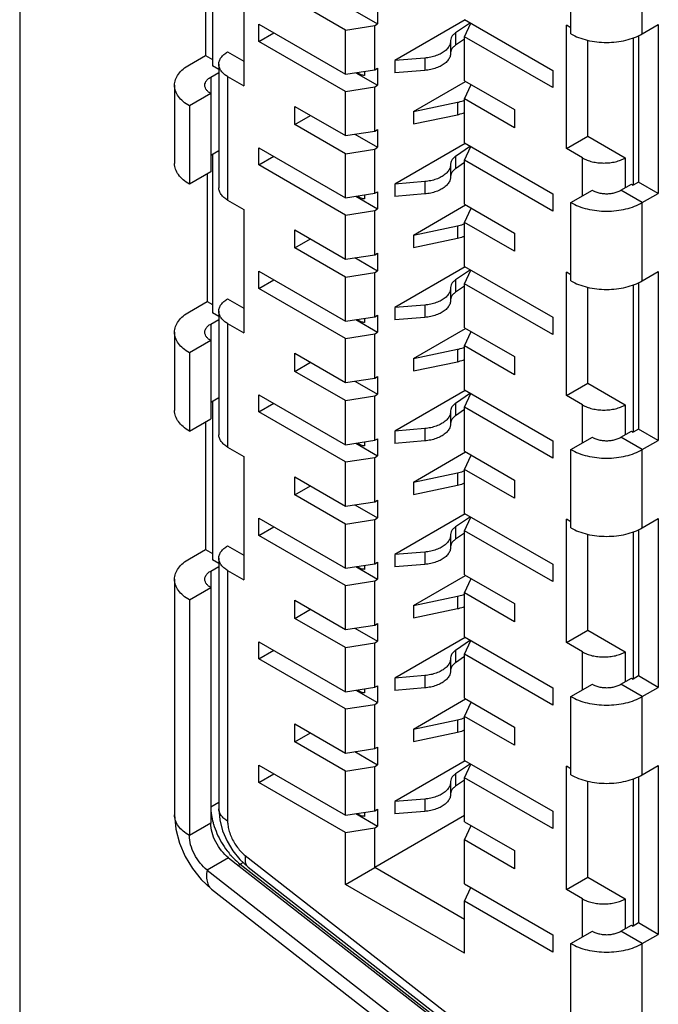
# Model space of a CAD drawing. Header units: inches. Extents: x 0 to 34, y 0 to 22.
# Tile 11 of 84: x 8.697 to 8.947, y 6.529 to 6.914. Entities that reach past the tile are written whole.
import ezdxf

# ---------------------------------------------------------------- set-up
doc = ezdxf.new("R2010")
doc.units = ezdxf.units.IN
doc.header["$LTSCALE"] = 1.87
doc.header["$MEASUREMENT"] = 0
doc.layers.get('0').update_dxf_attribs({"linetype": 'CONTINUOUS'})

msp = doc.modelspace()

# ---------------------------------------------------------------- linework, layer by layer
at = {"color": 7, "linetype": 'CONTINUOUS'}
for p, q in [((8.69743, 7.49856), (8.69743, 5.14149)), ((8.9126, 6.90811), (8.9126, 6.97883)), ((8.94043, 6.90811), (8.94043, 6.97883)), ((8.77268, 6.95753), (8.77268, 6.89565)), ((8.76992, 6.9495), (8.76992, 6.89968)), ((8.78486, 6.93603), (8.78486, 6.88781)), ((8.8246, 6.90955), (8.80483, 6.92096)), ((8.82822, 6.91716), (8.83712, 6.91202)), ((8.83712, 6.91896), (8.83712, 6.91202)), ((8.87136, 6.91356), (8.84382, 6.89766)), ((8.87334, 6.91242), (8.86751, 6.90846)), ((8.87109, 6.91372), (8.90547, 6.89387)), ((8.87109, 6.90697), (8.87354, 6.9123)), ((8.79077, 6.90513), (8.79077, 6.91188)), ((8.79077, 6.91188), (8.8246, 6.89235)), ((8.79077, 6.90513), (8.79658, 6.90852)), ((8.8246, 6.90955), (8.83601, 6.91137)), ((8.8246, 6.89235), (8.8246, 6.90955)), ((8.83601, 6.91137), (8.83712, 6.91202)), ((8.83601, 6.89406), (8.83601, 6.91137)), ((8.86751, 6.90846), (8.86751, 6.90364)), ((8.91083, 6.86329), (8.91083, 6.91151)), ((8.9126, 6.91049), (8.91083, 6.91151)), ((8.94043, 6.90811), (8.9467, 6.91173)), ((8.9467, 6.91173), (8.9467, 6.84583)), ((8.8246, 6.8856), (8.79077, 6.90513)), ((8.86564, 6.90552), (8.86564, 6.9054)), ((8.86564, 6.9054), (8.86564, 6.90058)), ((8.87109, 6.90607), (8.86751, 6.90364)), ((8.87109, 6.88978), (8.87109, 6.90697)), ((8.90547, 6.88712), (8.87109, 6.90697)), ((8.91918, 6.86812), (8.91918, 6.90561)), ((8.9369, 6.90653), (8.9369, 6.84905)), ((8.93901, 6.90744), (8.93901, 6.85027)), ((8.77859, 6.90107), (8.78486, 6.89746)), ((8.76366, 6.89607), (8.76992, 6.89968)), ((8.76992, 6.89968), (8.77268, 6.89809)), ((8.85554, 6.89865), (8.84382, 6.89766)), ((8.84382, 6.89766), (8.84382, 6.89284)), ((8.85554, 6.89865), (8.85554, 6.89383)), ((8.77201, 6.89124), (8.77513, 6.89305)), ((8.77513, 6.89423), (8.77268, 6.89565)), ((8.77513, 6.89625), (8.77513, 6.84803)), ((8.8246, 6.89235), (8.83601, 6.89406)), ((8.82866, 6.89296), (8.83712, 6.88807)), ((8.83208, 6.89347), (8.83208, 6.89189)), ((8.83601, 6.89406), (8.83712, 6.8947)), ((8.83712, 6.8947), (8.83712, 6.88807)), ((8.85554, 6.89383), (8.84382, 6.89284)), ((8.90547, 6.89387), (8.90547, 6.88712)), ((8.77201, 6.89124), (8.77201, 6.85428)), ((8.77859, 6.89143), (8.77859, 6.84321)), ((8.77859, 6.89143), (8.78486, 6.88781)), ((8.85113, 6.87777), (8.8715, 6.88954)), ((8.87109, 6.88978), (8.89057, 6.87852)), ((8.75789, 6.88803), (8.75789, 6.85749)), ((8.8246, 6.8856), (8.83601, 6.88742)), ((8.8246, 6.8684), (8.8246, 6.8856)), ((8.83601, 6.88742), (8.83712, 6.88807)), ((8.83601, 6.87011), (8.83601, 6.88742)), ((8.87109, 6.8827), (8.87366, 6.88829)), ((8.77201, 6.88481), (8.76366, 6.87999)), ((8.85113, 6.87777), (8.86832, 6.88138)), ((8.86832, 6.88138), (8.86832, 6.87655)), ((8.87109, 6.86551), (8.87109, 6.8827)), ((8.89057, 6.87145), (8.87109, 6.8827)), ((8.76366, 6.87999), (8.76366, 6.84945)), ((8.80483, 6.87274), (8.80483, 6.87981)), ((8.80483, 6.87981), (8.8246, 6.8684)), ((8.85113, 6.87777), (8.85113, 6.87295)), ((8.89057, 6.87852), (8.89057, 6.87145)), ((8.80483, 6.87274), (8.81091, 6.8763)), ((8.85113, 6.87295), (8.86832, 6.87655)), ((8.8246, 6.86133), (8.80483, 6.87274)), ((8.8246, 6.8684), (8.83601, 6.87011)), ((8.83601, 6.87011), (8.83712, 6.87075)), ((8.83712, 6.87075), (8.83712, 6.86381)), ((8.82822, 6.86894), (8.83712, 6.86381)), ((8.91083, 6.86329), (8.91918, 6.86812)), ((8.91918, 6.86812), (8.93379, 6.85968)), ((8.77201, 6.86071), (8.77513, 6.86251)), ((8.79077, 6.85691), (8.79077, 6.86366)), ((8.79077, 6.86366), (8.8246, 6.84413)), ((8.8246, 6.86133), (8.83601, 6.86315)), ((8.83601, 6.86315), (8.83712, 6.86381)), ((8.83601, 6.84585), (8.83601, 6.86315)), ((8.87136, 6.86535), (8.84382, 6.84945)), ((8.87334, 6.8642), (8.86751, 6.86024)), ((8.87109, 6.86551), (8.90547, 6.84565)), ((8.87109, 6.85876), (8.87354, 6.86409)), ((8.91709, 6.85968), (8.91083, 6.86329)), ((8.77268, 6.86109), (8.77268, 6.79921)), ((8.79077, 6.85691), (8.79658, 6.86031)), ((8.8246, 6.84413), (8.8246, 6.86133)), ((8.86751, 6.86024), (8.86751, 6.85542)), ((8.87109, 6.84156), (8.87109, 6.85876)), ((8.90547, 6.8389), (8.87109, 6.85876)), ((8.91709, 6.84481), (8.91709, 6.85968)), ((8.93379, 6.85968), (8.93379, 6.84802)), ((8.8246, 6.83738), (8.79077, 6.85691)), ((8.86564, 6.8573), (8.86564, 6.85718)), ((8.86564, 6.85718), (8.86564, 6.85236)), ((8.87109, 6.85785), (8.86751, 6.85542)), ((8.77201, 6.85428), (8.76366, 6.84945)), ((8.77062, 6.85347), (8.77062, 6.80365)), ((8.85554, 6.85044), (8.84382, 6.84945)), ((8.84382, 6.84945), (8.84382, 6.84463)), ((8.85554, 6.85044), (8.85554, 6.84562)), ((8.9126, 6.84221), (8.92095, 6.84704)), ((8.93208, 6.84704), (8.93623, 6.84943)), ((8.94043, 6.84221), (8.93208, 6.84704)), ((8.93623, 6.84943), (8.9369, 6.84905)), ((8.93901, 6.85027), (8.9369, 6.84905)), ((8.9467, 6.84583), (8.93901, 6.85027)), ((8.77859, 6.84321), (8.78486, 6.83959)), ((8.8246, 6.84413), (8.83601, 6.84585)), ((8.82866, 6.84474), (8.83712, 6.83985)), ((8.83208, 6.84526), (8.83208, 6.84367)), ((8.83601, 6.84585), (8.83712, 6.84648)), ((8.83712, 6.84648), (8.83712, 6.83985)), ((8.85554, 6.84562), (8.84382, 6.84463)), ((8.90547, 6.84565), (8.90547, 6.8389)), ((8.94043, 6.84221), (8.9467, 6.84583)), ((8.78486, 6.83959), (8.78486, 6.79138)), ((8.8246, 6.83738), (8.83601, 6.8392)), ((8.83601, 6.8392), (8.83712, 6.83985)), ((8.83601, 6.82189), (8.83601, 6.8392)), ((8.85113, 6.82956), (8.8715, 6.84132)), ((8.87109, 6.84156), (8.89057, 6.83031)), ((8.87109, 6.83449), (8.87366, 6.84007)), ((8.9126, 6.81168), (8.9126, 6.84221)), ((8.94043, 6.81168), (8.94043, 6.84221)), ((8.8246, 6.82018), (8.8246, 6.83738)), ((8.80483, 6.82453), (8.80483, 6.8316)), ((8.80483, 6.8316), (8.8246, 6.82018)), ((8.85113, 6.82956), (8.86832, 6.83316)), ((8.86832, 6.83316), (8.86832, 6.82834)), ((8.87109, 6.81729), (8.87109, 6.83449)), ((8.89057, 6.82323), (8.87109, 6.83449)), ((8.80483, 6.82453), (8.81091, 6.82808)), ((8.85113, 6.82956), (8.85113, 6.82473)), ((8.85113, 6.82473), (8.86832, 6.82834)), ((8.89057, 6.83031), (8.89057, 6.82323)), ((8.8246, 6.81311), (8.80483, 6.82453)), ((8.8246, 6.82018), (8.83601, 6.82189)), ((8.82822, 6.82073), (8.83712, 6.81559)), ((8.83601, 6.82189), (8.83712, 6.82253)), ((8.83712, 6.82253), (8.83712, 6.81559)), ((8.87136, 6.81713), (8.84382, 6.80123)), ((8.87109, 6.81729), (8.90547, 6.79744)), ((8.79077, 6.8087), (8.79077, 6.81545)), ((8.79077, 6.81545), (8.8246, 6.79592)), ((8.8246, 6.81311), (8.83601, 6.81493)), ((8.8246, 6.79592), (8.8246, 6.81311)), ((8.83601, 6.81493), (8.83712, 6.81559)), ((8.83601, 6.79763), (8.83601, 6.81493)), ((8.87334, 6.81599), (8.86751, 6.81203)), ((8.87109, 6.81054), (8.87354, 6.81587)), ((8.91083, 6.76686), (8.91083, 6.81508)), ((8.9126, 6.81406), (8.91083, 6.81508)), ((8.94043, 6.81168), (8.9467, 6.81529)), ((8.9467, 6.81529), (8.9467, 6.7494)), ((8.79077, 6.8087), (8.79658, 6.81209)), ((8.8246, 6.78917), (8.79077, 6.8087)), ((8.86564, 6.80908), (8.86564, 6.80897)), ((8.86564, 6.80897), (8.86564, 6.80415)), ((8.86751, 6.81203), (8.86751, 6.8072)), ((8.87109, 6.80963), (8.86751, 6.8072)), ((8.87109, 6.79334), (8.87109, 6.81054)), ((8.90547, 6.79069), (8.87109, 6.81054)), ((8.91918, 6.77168), (8.91918, 6.80918)), ((8.9369, 6.81009), (8.9369, 6.75261)), ((8.93901, 6.811), (8.93901, 6.75383)), ((8.77859, 6.80464), (8.78486, 6.80102)), ((8.76366, 6.79963), (8.77062, 6.80365)), ((8.77062, 6.80365), (8.77268, 6.80246)), ((8.85554, 6.80222), (8.84382, 6.80123)), ((8.84382, 6.80123), (8.84382, 6.79641)), ((8.85554, 6.80222), (8.85554, 6.7974)), ((8.77513, 6.7978), (8.77268, 6.79921)), ((8.77513, 6.79982), (8.77513, 6.7516)), ((8.8246, 6.79592), (8.83601, 6.79763)), ((8.83208, 6.79704), (8.83208, 6.79545)), ((8.83601, 6.79763), (8.83712, 6.79827)), ((8.83712, 6.79827), (8.83712, 6.79164)), ((8.85554, 6.7974), (8.84382, 6.79641)), ((8.90547, 6.79744), (8.90547, 6.79069)), ((8.77201, 6.79481), (8.77513, 6.79661)), ((8.77201, 6.79481), (8.77201, 6.75784)), ((8.77859, 6.79499), (8.77859, 6.74678)), ((8.77859, 6.79499), (8.78486, 6.79138)), ((8.82866, 6.79653), (8.83712, 6.79164)), ((8.85113, 6.78134), (8.8715, 6.7931)), ((8.87109, 6.79334), (8.89057, 6.78209)), ((8.75789, 6.7916), (8.75789, 6.76106)), ((8.8246, 6.78917), (8.83601, 6.79098)), ((8.8246, 6.77197), (8.8246, 6.78917)), ((8.83601, 6.79098), (8.83712, 6.79164)), ((8.83601, 6.77368), (8.83601, 6.79098)), ((8.87109, 6.78627), (8.87366, 6.79186)), ((8.77201, 6.78838), (8.76366, 6.78356)), ((8.87109, 6.76907), (8.87109, 6.78627)), ((8.89057, 6.77502), (8.87109, 6.78627)), ((8.76366, 6.78356), (8.76366, 6.75302)), ((8.80483, 6.77631), (8.80483, 6.78338)), ((8.80483, 6.78338), (8.8246, 6.77197)), ((8.85113, 6.78134), (8.86832, 6.78494)), ((8.86832, 6.78494), (8.86832, 6.78012)), ((8.89057, 6.78209), (8.89057, 6.77502)), ((8.80483, 6.77631), (8.81091, 6.77987)), ((8.85113, 6.78134), (8.85113, 6.77652)), ((8.85113, 6.77652), (8.86832, 6.78012)), ((8.8246, 6.7649), (8.80483, 6.77631)), ((8.83601, 6.77368), (8.83712, 6.77431)), ((8.83712, 6.77431), (8.83712, 6.76737)), ((8.8246, 6.77197), (8.83601, 6.77368)), ((8.82822, 6.77251), (8.83712, 6.76737)), ((8.91083, 6.76686), (8.91918, 6.77168)), ((8.91918, 6.77168), (8.93379, 6.76324)), ((8.77201, 6.76427), (8.77513, 6.76608)), ((8.79077, 6.76048), (8.79077, 6.76723)), ((8.79077, 6.76723), (8.8246, 6.7477)), ((8.8246, 6.7649), (8.83601, 6.76672)), ((8.83601, 6.76672), (8.83712, 6.76737)), ((8.83601, 6.74941), (8.83601, 6.76672)), ((8.87136, 6.76891), (8.84382, 6.75301)), ((8.87334, 6.76777), (8.86751, 6.76381)), ((8.87109, 6.76907), (8.90547, 6.74922)), ((8.87109, 6.76232), (8.87354, 6.76765)), ((8.91709, 6.76324), (8.91083, 6.76686)), ((8.77268, 6.76466), (8.77268, 6.70278)), ((8.79077, 6.76048), (8.79658, 6.76387)), ((8.8246, 6.7477), (8.8246, 6.7649)), ((8.86751, 6.76381), (8.86751, 6.75899)), ((8.87109, 6.74512), (8.87109, 6.76232)), ((8.90547, 6.74247), (8.87109, 6.76232)), ((8.91709, 6.74838), (8.91709, 6.76324)), ((8.93379, 6.76324), (8.93379, 6.75159)), ((8.8246, 6.74095), (8.79077, 6.76048)), ((8.86564, 6.76087), (8.86564, 6.76075)), ((8.86564, 6.76075), (8.86564, 6.75593)), ((8.87109, 6.76142), (8.86751, 6.75899)), ((8.76366, 6.75302), (8.77201, 6.75784)), ((8.76992, 6.75664), (8.76992, 6.70682)), ((8.85554, 6.754), (8.84382, 6.75301)), ((8.84382, 6.75301), (8.84382, 6.74819)), ((8.85554, 6.754), (8.85554, 6.74918)), ((8.93208, 6.7506), (8.93623, 6.753)), ((8.93623, 6.753), (8.9369, 6.75261)), ((8.93901, 6.75383), (8.9369, 6.75261)), ((8.9467, 6.7494), (8.93901, 6.75383)), ((8.8246, 6.7477), (8.83601, 6.74941)), ((8.82866, 6.74831), (8.83712, 6.74342)), ((8.83208, 6.74882), (8.83208, 6.74724)), ((8.83601, 6.74941), (8.83712, 6.75005)), ((8.83712, 6.75005), (8.83712, 6.74342)), ((8.85554, 6.74918), (8.84382, 6.74819)), ((8.90547, 6.74922), (8.90547, 6.74247)), ((8.9126, 6.74578), (8.92095, 6.7506)), ((8.94043, 6.74578), (8.93208, 6.7506)), ((8.94043, 6.74578), (8.9467, 6.7494)), ((8.77859, 6.74678), (8.78486, 6.74316)), ((8.78486, 6.74316), (8.78486, 6.69494)), ((8.83601, 6.74277), (8.83712, 6.74342)), ((8.85113, 6.73312), (8.8715, 6.74489)), ((8.87109, 6.74512), (8.89057, 6.73387)), ((8.87109, 6.73805), (8.87366, 6.74364)), ((8.9126, 6.71524), (8.9126, 6.74578)), ((8.94043, 6.71524), (8.94043, 6.74578)), ((8.8246, 6.74095), (8.83601, 6.74277)), ((8.8246, 6.72375), (8.8246, 6.74095)), ((8.83601, 6.72546), (8.83601, 6.74277)), ((8.85113, 6.73312), (8.86832, 6.73673)), ((8.86832, 6.73673), (8.86832, 6.7319)), ((8.87109, 6.72086), (8.87109, 6.73805)), ((8.89057, 6.7268), (8.87109, 6.73805)), ((8.80483, 6.72809), (8.80483, 6.73516)), ((8.80483, 6.73516), (8.8246, 6.72375)), ((8.80483, 6.72809), (8.81091, 6.73165)), ((8.85113, 6.73312), (8.85113, 6.7283)), ((8.85113, 6.7283), (8.86832, 6.7319)), ((8.89057, 6.73387), (8.89057, 6.7268)), ((8.8246, 6.71668), (8.80483, 6.72809)), ((8.8246, 6.72375), (8.83601, 6.72546)), ((8.82822, 6.72429), (8.83712, 6.71916)), ((8.83601, 6.72546), (8.83712, 6.7261)), ((8.83712, 6.7261), (8.83712, 6.71916)), ((8.87136, 6.7207), (8.84382, 6.7048)), ((8.87109, 6.72086), (8.90547, 6.701)), ((8.79077, 6.71226), (8.79077, 6.71901)), ((8.79077, 6.71901), (8.8246, 6.69948)), ((8.8246, 6.71668), (8.83601, 6.7185)), ((8.8246, 6.69948), (8.8246, 6.71668)), ((8.83601, 6.7185), (8.83712, 6.71916)), ((8.83601, 6.7012), (8.83601, 6.7185)), ((8.87334, 6.71955), (8.86751, 6.71559)), ((8.87109, 6.71411), (8.87354, 6.71944)), ((8.91083, 6.67043), (8.91083, 6.71864)), ((8.9126, 6.71762), (8.91083, 6.71864)), ((8.94043, 6.71524), (8.9467, 6.71886)), ((8.9467, 6.71886), (8.9467, 6.65296)), ((8.79077, 6.71226), (8.79658, 6.71566)), ((8.8246, 6.69273), (8.79077, 6.71226)), ((8.86564, 6.71265), (8.86564, 6.71253)), ((8.86564, 6.71253), (8.86564, 6.70771)), ((8.86751, 6.71559), (8.86751, 6.71077)), ((8.87109, 6.7132), (8.86751, 6.71077)), ((8.87109, 6.69691), (8.87109, 6.71411)), ((8.90547, 6.69425), (8.87109, 6.71411)), ((8.91918, 6.67525), (8.91918, 6.71274)), ((8.9369, 6.71366), (8.9369, 6.65618)), ((8.93901, 6.71457), (8.93901, 6.6574)), ((8.76366, 6.7032), (8.76992, 6.70682)), ((8.76992, 6.70682), (8.77268, 6.70522)), ((8.77859, 6.7082), (8.78486, 6.70459)), ((8.85554, 6.70579), (8.84382, 6.7048)), ((8.84382, 6.7048), (8.84382, 6.69998)), ((8.85554, 6.70579), (8.85554, 6.70096)), ((8.77513, 6.70136), (8.77268, 6.70278)), ((8.77513, 6.70338), (8.77513, 6.60558)), ((8.8246, 6.69948), (8.83601, 6.7012)), ((8.83601, 6.7012), (8.83712, 6.70183)), ((8.83712, 6.70183), (8.83712, 6.6952)), ((8.85554, 6.70096), (8.84382, 6.69998)), ((8.90547, 6.701), (8.90547, 6.69425)), ((8.77201, 6.69838), (8.77513, 6.70018)), ((8.77201, 6.69838), (8.77201, 6.59994)), ((8.77859, 6.69856), (8.77859, 6.60076)), ((8.77859, 6.69856), (8.78486, 6.69494)), ((8.82866, 6.70009), (8.83712, 6.6952)), ((8.83208, 6.70061), (8.83208, 6.69902)), ((8.87109, 6.69691), (8.89057, 6.68566)), ((8.75789, 6.69516), (8.75789, 6.60315)), ((8.8246, 6.69273), (8.83601, 6.69455)), ((8.83601, 6.69455), (8.83712, 6.6952)), ((8.83601, 6.67724), (8.83601, 6.69455)), ((8.85113, 6.68491), (8.8715, 6.69667)), ((8.87109, 6.68984), (8.87366, 6.69542)), ((8.76366, 6.68712), (8.77201, 6.69195)), ((8.8246, 6.67553), (8.8246, 6.69273)), ((8.87109, 6.67264), (8.87109, 6.68984)), ((8.89057, 6.67858), (8.87109, 6.68984)), ((8.76366, 6.68712), (8.76366, 6.59511)), ((8.80483, 6.67988), (8.80483, 6.68695)), ((8.80483, 6.68695), (8.8246, 6.67553)), ((8.85113, 6.68491), (8.86832, 6.68851)), ((8.86832, 6.68851), (8.86832, 6.68369)), ((8.89057, 6.68566), (8.89057, 6.67858)), ((8.80483, 6.67988), (8.81091, 6.68343)), ((8.85113, 6.68491), (8.85113, 6.68008)), ((8.85113, 6.68008), (8.86832, 6.68369)), ((8.8246, 6.66846), (8.80483, 6.67988)), ((8.83601, 6.67724), (8.83712, 6.67788)), ((8.83712, 6.67788), (8.83712, 6.67094)), ((8.8246, 6.67553), (8.83601, 6.67724)), ((8.82822, 6.67608), (8.83712, 6.67094)), ((8.91083, 6.67043), (8.91918, 6.67525)), ((8.91918, 6.67525), (8.93379, 6.66681)), ((8.79077, 6.66404), (8.79077, 6.6708)), ((8.79077, 6.6708), (8.8246, 6.65127)), ((8.8246, 6.66846), (8.83601, 6.67028)), ((8.83601, 6.67028), (8.83712, 6.67094)), ((8.83601, 6.65298), (8.83601, 6.67028)), ((8.87136, 6.67248), (8.84382, 6.65658)), ((8.87334, 6.67134), (8.86751, 6.66738)), ((8.87109, 6.67264), (8.90547, 6.65279)), ((8.87109, 6.66589), (8.87354, 6.67122)), ((8.91709, 6.66681), (8.91083, 6.67043)), ((8.79077, 6.66404), (8.79658, 6.66744)), ((8.8246, 6.65127), (8.8246, 6.66846)), ((8.86751, 6.66738), (8.86751, 6.66255)), ((8.91709, 6.65194), (8.91709, 6.66681)), ((8.93379, 6.66681), (8.93379, 6.65516)), ((8.8246, 6.64452), (8.79077, 6.66404)), ((8.86564, 6.66443), (8.86564, 6.66432)), ((8.86564, 6.66432), (8.86564, 6.6595)), ((8.87109, 6.66498), (8.86751, 6.66255)), ((8.87109, 6.64869), (8.87109, 6.66589)), ((8.90547, 6.64604), (8.87109, 6.66589)), ((8.85554, 6.65757), (8.84382, 6.65658)), ((8.84382, 6.65658), (8.84382, 6.65176)), ((8.85554, 6.65757), (8.85554, 6.65275)), ((8.93208, 6.65417), (8.93623, 6.65656)), ((8.93623, 6.65656), (8.9369, 6.65618)), ((8.93901, 6.6574), (8.9369, 6.65618)), ((8.9467, 6.65296), (8.93901, 6.6574)), ((8.8246, 6.65127), (8.83601, 6.65298)), ((8.82866, 6.65188), (8.83712, 6.64699)), ((8.83208, 6.65239), (8.83208, 6.6508)), ((8.83601, 6.65298), (8.83712, 6.65362)), ((8.83712, 6.65362), (8.83712, 6.64699)), ((8.85554, 6.65275), (8.84382, 6.65176)), ((8.90547, 6.65279), (8.90547, 6.64604)), ((8.9126, 6.64935), (8.92095, 6.65417)), ((8.94043, 6.64935), (8.93208, 6.65417)), ((8.94043, 6.64935), (8.9467, 6.65296)), ((8.83601, 6.64633), (8.83712, 6.64699)), ((8.85113, 6.63669), (8.8715, 6.64845)), ((8.87109, 6.64869), (8.89057, 6.63744)), ((8.87109, 6.64162), (8.87366, 6.64721)), ((8.9126, 6.61881), (8.9126, 6.64935)), ((8.94043, 6.61881), (8.94043, 6.64935)), ((8.8246, 6.64452), (8.83601, 6.64633)), ((8.8246, 6.62732), (8.8246, 6.64452)), ((8.83601, 6.62903), (8.83601, 6.64633)), ((8.85113, 6.63669), (8.86832, 6.64029)), ((8.86832, 6.64029), (8.86832, 6.63547)), ((8.87109, 6.62442), (8.87109, 6.64162)), ((8.89057, 6.63037), (8.87109, 6.64162)), ((8.80483, 6.63166), (8.80483, 6.63873)), ((8.80483, 6.63873), (8.8246, 6.62732)), ((8.85113, 6.63669), (8.85113, 6.63187)), ((8.85113, 6.63187), (8.86832, 6.63547)), ((8.89057, 6.63744), (8.89057, 6.63037)), ((8.80483, 6.63166), (8.81091, 6.63522)), ((8.8246, 6.62025), (8.80483, 6.63166)), ((8.8246, 6.62732), (8.83601, 6.62903)), ((8.82822, 6.62786), (8.83712, 6.62272)), ((8.83601, 6.62903), (8.83712, 6.62966)), ((8.83712, 6.62966), (8.83712, 6.62272)), ((8.87136, 6.62426), (8.84382, 6.60836)), ((8.87109, 6.62442), (8.90547, 6.60457)), ((8.79077, 6.61583), (8.79077, 6.62258)), ((8.79077, 6.62258), (8.8246, 6.60305)), ((8.8246, 6.62025), (8.83601, 6.62207)), ((8.8246, 6.60305), (8.8246, 6.62025)), ((8.83601, 6.62207), (8.83712, 6.62272)), ((8.83601, 6.60476), (8.83601, 6.62207)), ((8.87334, 6.62312), (8.86751, 6.61916)), ((8.87109, 6.61767), (8.87354, 6.623)), ((8.91083, 6.57399), (8.91083, 6.62221)), ((8.9126, 6.62119), (8.91083, 6.62221)), ((8.94043, 6.61881), (8.9467, 6.62243)), ((8.9467, 6.62243), (8.9467, 6.55653)), ((8.79077, 6.61583), (8.79658, 6.61922)), ((8.86564, 6.61622), (8.86564, 6.6161)), ((8.86564, 6.6161), (8.86564, 6.61128)), ((8.86751, 6.61916), (8.86751, 6.61434)), ((8.87109, 6.61677), (8.86751, 6.61434)), ((8.87109, 6.60047), (8.87109, 6.61767)), ((8.90547, 6.59782), (8.87109, 6.61767)), ((8.91918, 6.57882), (8.91918, 6.61631)), ((8.9369, 6.61723), (8.9369, 6.55974)), ((8.93901, 6.61814), (8.93901, 6.56097)), ((8.8246, 6.5963), (8.79077, 6.61583)), ((8.85554, 6.60935), (8.84382, 6.60836)), ((8.85554, 6.60935), (8.85554, 6.60453)), ((8.77201, 6.60636), (8.77513, 6.60817)), ((8.8246, 6.60305), (8.83601, 6.60476)), ((8.83601, 6.60476), (8.83712, 6.6054)), ((8.83712, 6.6054), (8.83712, 6.59877)), ((8.84382, 6.60836), (8.84382, 6.60354)), ((8.90547, 6.60457), (8.90547, 6.59782)), ((8.82866, 6.60366), (8.83712, 6.59877)), ((8.83208, 6.60417), (8.83208, 6.60258)), ((8.87109, 6.60289), (8.83601, 6.58263)), ((8.85554, 6.60453), (8.84382, 6.60354)), ((8.77201, 6.59994), (8.76366, 6.59511)), ((8.8246, 6.5963), (8.83601, 6.59811)), ((8.83601, 6.59811), (8.83712, 6.59877)), ((8.83601, 6.58263), (8.83601, 6.59811)), ((8.87109, 6.60047), (8.89057, 6.58922)), ((8.87109, 6.5934), (8.87366, 6.59899)), ((8.8246, 6.57605), (8.8246, 6.5963)), ((8.87109, 6.57621), (8.87109, 6.5934)), ((8.89057, 6.58215), (8.87109, 6.5934)), ((8.89057, 6.58922), (8.89057, 6.58215)), ((8.77891, 6.58645), (8.77056, 6.58163)), ((8.77891, 6.58645), (8.91115, 6.48318)), ((8.78337, 6.58573), (8.78658, 6.58279)), ((8.78549, 6.58728), (8.90729, 6.49216)), ((8.77056, 6.58163), (8.90279, 6.47836)), ((8.78351, 6.5839), (8.78466, 6.58456)), ((8.78351, 6.5839), (8.9126, 6.48308)), ((8.78658, 6.58279), (8.90837, 6.48767)), ((8.8246, 6.57605), (8.83601, 6.58263)), ((8.87109, 6.56238), (8.83601, 6.58263)), ((8.91083, 6.57399), (8.91918, 6.57882)), ((8.91918, 6.57882), (8.93379, 6.57038)), ((8.77236, 6.57415), (8.9046, 6.47088)), ((8.87109, 6.5492), (8.8246, 6.57605)), ((8.87109, 6.57621), (8.90547, 6.55635)), ((8.87109, 6.56946), (8.87354, 6.57479)), ((8.91709, 6.57038), (8.91083, 6.57399)), ((8.91709, 6.55551), (8.91709, 6.57038)), ((8.93379, 6.57038), (8.93379, 6.55872)), ((8.87109, 6.5492), (8.87109, 6.56946)), ((8.90547, 6.5496), (8.87109, 6.56946)), ((8.93208, 6.55774), (8.93623, 6.56013)), ((8.93623, 6.56013), (8.9369, 6.55974)), ((8.93901, 6.56097), (8.9369, 6.55974)), ((8.9467, 6.55653), (8.93901, 6.56097)), ((8.90547, 6.55635), (8.90547, 6.5496)), ((8.9126, 6.55291), (8.92095, 6.55774)), ((8.94043, 6.55291), (8.93208, 6.55774)), ((8.94043, 6.55291), (8.9467, 6.55653)), ((8.9126, 6.4822), (8.9126, 6.55291)), ((8.94043, 6.4822), (8.94043, 6.55291))]:
    msp.add_line(p, q, dxfattribs=at)
for points in [[(8.77513, 6.60558), (8.77553, 6.60125), (8.77665, 6.59694), (8.77838, 6.59289), (8.78063, 6.58913), (8.78337, 6.58573)], [(8.75789, 6.60315), (8.75837, 6.59763), (8.75978, 6.59212), (8.76196, 6.58695), (8.76482, 6.58218), (8.7683, 6.57788), (8.77236, 6.57415)]]:
    msp.add_lwpolyline(points, dxfattribs=at)
for points, knots in [([(8.86751, 6.90846), (8.86713, 6.9082), (8.86647, 6.90764), (8.8658, 6.90662), (8.86564, 6.90586), (8.86564, 6.90552)], [0, 0, 0, 0, 0.379068, 0.71056, 1, 1, 1, 1]), ([(8.86564, 6.9054), (8.86564, 6.90495), (8.86547, 6.904), (8.86473, 6.90265), (8.86353, 6.90143), (8.86194, 6.90038), (8.86002, 6.89954), (8.85786, 6.89894), (8.85632, 6.89872), (8.85554, 6.89865)], [0, 0, 0, 0, 0.101798, 0.216592, 0.344937, 0.489181, 0.648361, 0.819889, 1, 1, 1, 1]), ([(8.9126, 6.90811), (8.91355, 6.90756), (8.91563, 6.90659), (8.91903, 6.90556), (8.9227, 6.90492), (8.92651, 6.90471), (8.93033, 6.90492), (8.934, 6.90556), (8.9374, 6.90659), (8.93948, 6.90756), (8.94043, 6.90811)], [0, 0, 0, 0, 0.114198, 0.237327, 0.366929, 0.5, 0.633071, 0.762673, 0.885802, 1, 1, 1, 1]), ([(8.77513, 6.89625), (8.77513, 6.8967), (8.7753, 6.89764), (8.77601, 6.89894), (8.77713, 6.90013), (8.77807, 6.90077), (8.77859, 6.90107)], [0, 0, 0, 0, 0.217657, 0.45111, 0.7101, 1, 1, 1, 1]), ([(8.86564, 6.90058), (8.86564, 6.90013), (8.86547, 6.89917), (8.86473, 6.89783), (8.86353, 6.89661), (8.86194, 6.89556), (8.86002, 6.89472), (8.85786, 6.89412), (8.85632, 6.8939), (8.85554, 6.89383)], [0, 0, 0, 0, 0.101743, 0.216602, 0.34499, 0.489125, 0.648351, 0.819983, 1, 1, 1, 1]), ([(8.86751, 6.90364), (8.86713, 6.90338), (8.86647, 6.90282), (8.8658, 6.9018), (8.86564, 6.90104), (8.86564, 6.90069)], [0, 0, 0, 0, 0.379068, 0.71056, 1, 1, 1, 1]), ([(8.75789, 6.88803), (8.75789, 6.88878), (8.75817, 6.89034), (8.75935, 6.89252), (8.76123, 6.89449), (8.76279, 6.89557), (8.76366, 6.89607)], [0, 0, 0, 0, 0.217856, 0.450958, 0.710108, 1, 1, 1, 1]), ([(8.77859, 6.89143), (8.77807, 6.89173), (8.77713, 6.89237), (8.77601, 6.89356), (8.7753, 6.89486), (8.77513, 6.8958), (8.77513, 6.89625)], [0, 0, 0, 0, 0.2899, 0.54889, 0.782343, 1, 1, 1, 1]), ([(8.83208, 6.89189), (8.83185, 6.89189), (8.83139, 6.89194), (8.83074, 6.8921), (8.83018, 6.89235), (8.82973, 6.89267), (8.82951, 6.89294), (8.82944, 6.89308)], [0, 0, 0, 0, 0.23382, 0.457261, 0.662255, 0.844153, 1, 1, 1, 1]), ([(8.7697, 6.88803), (8.7697, 6.8882), (8.76975, 6.88873), (8.77012, 6.8896), (8.77092, 6.89052), (8.77162, 6.89102), (8.77201, 6.89124)], [0, 0, 0, 0, 0.123437, 0.381915, 0.671051, 1, 1, 1, 1]), ([(8.76366, 6.87999), (8.76279, 6.88049), (8.76123, 6.88157), (8.75935, 6.88354), (8.75817, 6.88572), (8.75789, 6.88728), (8.75789, 6.88803)], [0, 0, 0, 0, 0.289892, 0.549042, 0.782144, 1, 1, 1, 1]), ([(8.77201, 6.88481), (8.77162, 6.88504), (8.77092, 6.88553), (8.77012, 6.88646), (8.76975, 6.88733), (8.7697, 6.88786), (8.7697, 6.88803)], [0, 0, 0, 0, 0.328949, 0.618085, 0.876563, 1, 1, 1, 1]), ([(8.86832, 6.88138), (8.86906, 6.88153), (8.87, 6.88179), (8.8709, 6.88213), (8.8711, 6.88221)], [0, 0, 0, 0, 0.780289, 1, 1, 1, 1]), ([(8.86832, 6.87655), (8.86906, 6.87671), (8.87, 6.87697), (8.8709, 6.87731), (8.8711, 6.87739)], [0, 0, 0, 0, 0.780269, 1, 1, 1, 1]), ([(8.86751, 6.86024), (8.86713, 6.85999), (8.86647, 6.85943), (8.8658, 6.8584), (8.86564, 6.85765), (8.86564, 6.8573)], [0, 0, 0, 0, 0.379068, 0.71056, 1, 1, 1, 1]), ([(8.91709, 6.85968), (8.91766, 6.85935), (8.91891, 6.85876), (8.92095, 6.85815), (8.92315, 6.85777), (8.92544, 6.85764), (8.92773, 6.85777), (8.92994, 6.85815), (8.93197, 6.85876), (8.93322, 6.85935), (8.93379, 6.85968)], [0, 0, 0, 0, 0.114201, 0.237248, 0.367048, 0.5, 0.632952, 0.762752, 0.885799, 1, 1, 1, 1]), ([(8.76366, 6.84945), (8.76279, 6.84995), (8.76123, 6.85103), (8.75935, 6.853), (8.75817, 6.85518), (8.75789, 6.85674), (8.75789, 6.85749)], [0, 0, 0, 0, 0.289892, 0.549042, 0.782144, 1, 1, 1, 1]), ([(8.86564, 6.85718), (8.86564, 6.85674), (8.86547, 6.85578), (8.86473, 6.85444), (8.86353, 6.85321), (8.86194, 6.85216), (8.86002, 6.85132), (8.85786, 6.85072), (8.85632, 6.8505), (8.85554, 6.85044)], [0, 0, 0, 0, 0.101798, 0.216592, 0.344937, 0.489181, 0.648361, 0.819889, 1, 1, 1, 1]), ([(8.86751, 6.85542), (8.86713, 6.85516), (8.86647, 6.85461), (8.8658, 6.85358), (8.86564, 6.85283), (8.86564, 6.85248)], [0, 0, 0, 0, 0.379068, 0.71056, 1, 1, 1, 1]), ([(8.86564, 6.85236), (8.86564, 6.85192), (8.86547, 6.85096), (8.86473, 6.84961), (8.86353, 6.84839), (8.86194, 6.84734), (8.86002, 6.8465), (8.85786, 6.8459), (8.85632, 6.84568), (8.85554, 6.84562)], [0, 0, 0, 0, 0.101743, 0.216602, 0.34499, 0.489125, 0.648351, 0.819983, 1, 1, 1, 1]), ([(8.77859, 6.84321), (8.77807, 6.84351), (8.77713, 6.84416), (8.77601, 6.84534), (8.7753, 6.84665), (8.77513, 6.84758), (8.77513, 6.84803)], [0, 0, 0, 0, 0.2899, 0.54889, 0.782343, 1, 1, 1, 1]), ([(8.92095, 6.84704), (8.92139, 6.84678), (8.92235, 6.84635), (8.92393, 6.84592), (8.92564, 6.84569), (8.92739, 6.84569), (8.92909, 6.84592), (8.93068, 6.84635), (8.93164, 6.84678), (8.93208, 6.84704)], [0, 0, 0, 0, 0.13128, 0.273869, 0.423781, 0.576219, 0.726131, 0.86872, 1, 1, 1, 1]), ([(8.83208, 6.84367), (8.83185, 6.84368), (8.83139, 6.84372), (8.83074, 6.84389), (8.83018, 6.84413), (8.82973, 6.84445), (8.82951, 6.84472), (8.82944, 6.84486)], [0, 0, 0, 0, 0.23382, 0.457261, 0.662255, 0.844153, 1, 1, 1, 1]), ([(8.9126, 6.84221), (8.91355, 6.84166), (8.91563, 6.84069), (8.91903, 6.83966), (8.9227, 6.83903), (8.92651, 6.83881), (8.93033, 6.83903), (8.934, 6.83966), (8.9374, 6.84069), (8.93948, 6.84166), (8.94043, 6.84221)], [0, 0, 0, 0, 0.114198, 0.237327, 0.366929, 0.5, 0.633071, 0.762673, 0.885802, 1, 1, 1, 1]), ([(8.86832, 6.83316), (8.86906, 6.83331), (8.87, 6.83357), (8.8709, 6.83392), (8.8711, 6.834)], [0, 0, 0, 0, 0.780289, 1, 1, 1, 1]), ([(8.86832, 6.82834), (8.86906, 6.82849), (8.87, 6.82875), (8.8709, 6.82909), (8.8711, 6.82917)], [0, 0, 0, 0, 0.780269, 1, 1, 1, 1]), ([(8.86564, 6.80897), (8.86564, 6.80852), (8.86547, 6.80756), (8.86473, 6.80622), (8.86353, 6.80499), (8.86194, 6.80395), (8.86002, 6.80311), (8.85786, 6.80251), (8.85632, 6.80229), (8.85554, 6.80222)], [0, 0, 0, 0, 0.101798, 0.216592, 0.344937, 0.489181, 0.648361, 0.819889, 1, 1, 1, 1]), ([(8.86751, 6.81203), (8.86713, 6.81177), (8.86647, 6.81121), (8.8658, 6.81019), (8.86564, 6.80943), (8.86564, 6.80908)], [0, 0, 0, 0, 0.379068, 0.71056, 1, 1, 1, 1]), ([(8.9126, 6.81168), (8.91355, 6.81113), (8.91563, 6.81016), (8.91903, 6.80912), (8.9227, 6.80849), (8.92651, 6.80828), (8.93033, 6.80849), (8.934, 6.80912), (8.9374, 6.81016), (8.93948, 6.81113), (8.94043, 6.81168)], [0, 0, 0, 0, 0.114198, 0.237327, 0.366929, 0.5, 0.633071, 0.762673, 0.885802, 1, 1, 1, 1]), ([(8.77513, 6.79982), (8.77513, 6.80027), (8.7753, 6.8012), (8.77601, 6.80251), (8.77713, 6.80369), (8.77807, 6.80434), (8.77859, 6.80464)], [0, 0, 0, 0, 0.217657, 0.45111, 0.7101, 1, 1, 1, 1]), ([(8.86751, 6.8072), (8.86713, 6.80695), (8.86647, 6.80639), (8.8658, 6.80537), (8.86564, 6.80461), (8.86564, 6.80426)], [0, 0, 0, 0, 0.379068, 0.71056, 1, 1, 1, 1]), ([(8.86564, 6.80415), (8.86564, 6.8037), (8.86547, 6.80274), (8.86473, 6.8014), (8.86353, 6.80017), (8.86194, 6.79912), (8.86002, 6.79828), (8.85786, 6.79769), (8.85632, 6.79746), (8.85554, 6.7974)], [0, 0, 0, 0, 0.101743, 0.216602, 0.34499, 0.489125, 0.648351, 0.819983, 1, 1, 1, 1]), ([(8.75789, 6.7916), (8.75789, 6.79235), (8.75817, 6.79391), (8.75935, 6.79609), (8.76123, 6.79805), (8.76279, 6.79913), (8.76366, 6.79963)], [0, 0, 0, 0, 0.217856, 0.450958, 0.710108, 1, 1, 1, 1]), ([(8.77859, 6.79499), (8.77807, 6.79529), (8.77713, 6.79594), (8.77601, 6.79712), (8.7753, 6.79843), (8.77513, 6.79936), (8.77513, 6.79982)], [0, 0, 0, 0, 0.2899, 0.54889, 0.782343, 1, 1, 1, 1]), ([(8.7697, 6.7916), (8.7697, 6.79177), (8.76975, 6.7923), (8.77012, 6.79317), (8.77092, 6.79409), (8.77162, 6.79458), (8.77201, 6.79481)], [0, 0, 0, 0, 0.123437, 0.381915, 0.671051, 1, 1, 1, 1]), ([(8.83208, 6.79545), (8.83185, 6.79546), (8.83139, 6.79551), (8.83074, 6.79567), (8.83018, 6.79592), (8.82973, 6.79624), (8.82951, 6.7965), (8.82944, 6.79664)], [0, 0, 0, 0, 0.23382, 0.457261, 0.662255, 0.844153, 1, 1, 1, 1]), ([(8.76366, 6.78356), (8.76279, 6.78406), (8.76123, 6.78514), (8.75935, 6.78711), (8.75817, 6.78928), (8.75789, 6.79084), (8.75789, 6.7916)], [0, 0, 0, 0, 0.289892, 0.549042, 0.782144, 1, 1, 1, 1]), ([(8.77201, 6.78838), (8.77162, 6.78861), (8.77092, 6.7891), (8.77012, 6.79002), (8.76975, 6.7909), (8.7697, 6.79142), (8.7697, 6.7916)], [0, 0, 0, 0, 0.328949, 0.618085, 0.876563, 1, 1, 1, 1]), ([(8.86832, 6.78494), (8.86906, 6.7851), (8.87, 6.78535), (8.8709, 6.7857), (8.8711, 6.78578)], [0, 0, 0, 0, 0.780289, 1, 1, 1, 1]), ([(8.86832, 6.78012), (8.86906, 6.78028), (8.87, 6.78053), (8.8709, 6.78088), (8.8711, 6.78096)], [0, 0, 0, 0, 0.780269, 1, 1, 1, 1]), ([(8.86751, 6.76381), (8.86713, 6.76355), (8.86647, 6.76299), (8.8658, 6.76197), (8.86564, 6.76121), (8.86564, 6.76087)], [0, 0, 0, 0, 0.379068, 0.71056, 1, 1, 1, 1]), ([(8.91709, 6.76324), (8.91766, 6.76291), (8.91891, 6.76233), (8.92095, 6.76171), (8.92315, 6.76133), (8.92544, 6.7612), (8.92773, 6.76133), (8.92994, 6.76171), (8.93197, 6.76233), (8.93322, 6.76291), (8.93379, 6.76324)], [0, 0, 0, 0, 0.114201, 0.237248, 0.367048, 0.5, 0.632952, 0.762752, 0.885799, 1, 1, 1, 1]), ([(8.76366, 6.75302), (8.76279, 6.75352), (8.76123, 6.7546), (8.75935, 6.75657), (8.75817, 6.75875), (8.75789, 6.76031), (8.75789, 6.76106)], [0, 0, 0, 0, 0.289892, 0.549042, 0.782144, 1, 1, 1, 1]), ([(8.86564, 6.76075), (8.86564, 6.7603), (8.86547, 6.75935), (8.86473, 6.758), (8.86353, 6.75678), (8.86194, 6.75573), (8.86002, 6.75489), (8.85786, 6.75429), (8.85632, 6.75407), (8.85554, 6.754)], [0, 0, 0, 0, 0.101798, 0.216592, 0.344937, 0.489181, 0.648361, 0.819889, 1, 1, 1, 1]), ([(8.86751, 6.75899), (8.86713, 6.75873), (8.86647, 6.75817), (8.8658, 6.75715), (8.86564, 6.75639), (8.86564, 6.75604)], [0, 0, 0, 0, 0.379068, 0.71056, 1, 1, 1, 1]), ([(8.86564, 6.75593), (8.86564, 6.75548), (8.86547, 6.75452), (8.86473, 6.75318), (8.86353, 6.75196), (8.86194, 6.75091), (8.86002, 6.75007), (8.85786, 6.74947), (8.85632, 6.74925), (8.85554, 6.74918)], [0, 0, 0, 0, 0.101743, 0.216602, 0.34499, 0.489125, 0.648351, 0.819983, 1, 1, 1, 1]), ([(8.77859, 6.74678), (8.77807, 6.74708), (8.77713, 6.74772), (8.77601, 6.74891), (8.7753, 6.75021), (8.77513, 6.75115), (8.77513, 6.7516)], [0, 0, 0, 0, 0.2899, 0.54889, 0.782343, 1, 1, 1, 1]), ([(8.83208, 6.74724), (8.83185, 6.74724), (8.83139, 6.74729), (8.83074, 6.74745), (8.83018, 6.7477), (8.82973, 6.74802), (8.82951, 6.74829), (8.82944, 6.74843)], [0, 0, 0, 0, 0.23382, 0.457261, 0.662255, 0.844153, 1, 1, 1, 1]), ([(8.92095, 6.7506), (8.92139, 6.75035), (8.92235, 6.74991), (8.92393, 6.74948), (8.92564, 6.74926), (8.92739, 6.74926), (8.92909, 6.74948), (8.93068, 6.74991), (8.93164, 6.75035), (8.93208, 6.7506)], [0, 0, 0, 0, 0.13128, 0.273869, 0.423781, 0.576219, 0.726131, 0.86872, 1, 1, 1, 1]), ([(8.9126, 6.74578), (8.91355, 6.74523), (8.91563, 6.74426), (8.91903, 6.74323), (8.9227, 6.74259), (8.92651, 6.74238), (8.93033, 6.74259), (8.934, 6.74323), (8.9374, 6.74426), (8.93948, 6.74523), (8.94043, 6.74578)], [0, 0, 0, 0, 0.114198, 0.237327, 0.366929, 0.5, 0.633071, 0.762673, 0.885802, 1, 1, 1, 1]), ([(8.86832, 6.73673), (8.86906, 6.73688), (8.87, 6.73714), (8.8709, 6.73748), (8.8711, 6.73756)], [0, 0, 0, 0, 0.780289, 1, 1, 1, 1]), ([(8.86832, 6.7319), (8.86906, 6.73206), (8.87, 6.73232), (8.8709, 6.73266), (8.8711, 6.73274)], [0, 0, 0, 0, 0.780269, 1, 1, 1, 1]), ([(8.86564, 6.71253), (8.86564, 6.71209), (8.86547, 6.71113), (8.86473, 6.70979), (8.86353, 6.70856), (8.86194, 6.70751), (8.86002, 6.70667), (8.85786, 6.70607), (8.85632, 6.70585), (8.85554, 6.70579)], [0, 0, 0, 0, 0.101798, 0.216592, 0.344937, 0.489181, 0.648361, 0.819889, 1, 1, 1, 1]), ([(8.86751, 6.71559), (8.86713, 6.71534), (8.86647, 6.71478), (8.8658, 6.71375), (8.86564, 6.713), (8.86564, 6.71265)], [0, 0, 0, 0, 0.379068, 0.71056, 1, 1, 1, 1]), ([(8.9126, 6.71524), (8.91355, 6.71469), (8.91563, 6.71372), (8.91903, 6.71269), (8.9227, 6.71206), (8.92651, 6.71184), (8.93033, 6.71206), (8.934, 6.71269), (8.9374, 6.71372), (8.93948, 6.71469), (8.94043, 6.71524)], [0, 0, 0, 0, 0.114198, 0.237327, 0.366929, 0.5, 0.633071, 0.762673, 0.885802, 1, 1, 1, 1]), ([(8.86751, 6.71077), (8.86713, 6.71051), (8.86647, 6.70996), (8.8658, 6.70893), (8.86564, 6.70818), (8.86564, 6.70783)], [0, 0, 0, 0, 0.379068, 0.71056, 1, 1, 1, 1]), ([(8.77513, 6.70338), (8.77513, 6.70383), (8.7753, 6.70477), (8.77601, 6.70608), (8.77713, 6.70726), (8.77807, 6.70791), (8.77859, 6.7082)], [0, 0, 0, 0, 0.217657, 0.45111, 0.7101, 1, 1, 1, 1]), ([(8.86564, 6.70771), (8.86564, 6.70727), (8.86547, 6.70631), (8.86473, 6.70496), (8.86353, 6.70374), (8.86194, 6.70269), (8.86002, 6.70185), (8.85786, 6.70125), (8.85632, 6.70103), (8.85554, 6.70096)], [0, 0, 0, 0, 0.101743, 0.216602, 0.34499, 0.489125, 0.648351, 0.819983, 1, 1, 1, 1]), ([(8.75789, 6.69516), (8.75789, 6.69591), (8.75817, 6.69747), (8.75935, 6.69965), (8.76123, 6.70162), (8.76279, 6.7027), (8.76366, 6.7032)], [0, 0, 0, 0, 0.217856, 0.450958, 0.710108, 1, 1, 1, 1]), ([(8.77859, 6.69856), (8.77807, 6.69886), (8.77713, 6.69951), (8.77601, 6.70069), (8.7753, 6.702), (8.77513, 6.70293), (8.77513, 6.70338)], [0, 0, 0, 0, 0.2899, 0.54889, 0.782343, 1, 1, 1, 1]), ([(8.7697, 6.69516), (8.7697, 6.69533), (8.76975, 6.69586), (8.77012, 6.69673), (8.77092, 6.69766), (8.77162, 6.69815), (8.77201, 6.69838)], [0, 0, 0, 0, 0.123437, 0.381915, 0.671051, 1, 1, 1, 1]), ([(8.83208, 6.69902), (8.83185, 6.69903), (8.83139, 6.69907), (8.83074, 6.69924), (8.83018, 6.69948), (8.82973, 6.6998), (8.82951, 6.70007), (8.82944, 6.70021)], [0, 0, 0, 0, 0.23382, 0.457261, 0.662255, 0.844153, 1, 1, 1, 1]), ([(8.76366, 6.68712), (8.76279, 6.68762), (8.76123, 6.6887), (8.75935, 6.69067), (8.75817, 6.69285), (8.75789, 6.69441), (8.75789, 6.69516)], [0, 0, 0, 0, 0.289892, 0.549042, 0.782144, 1, 1, 1, 1]), ([(8.77201, 6.69195), (8.77162, 6.69217), (8.77092, 6.69267), (8.77012, 6.69359), (8.76975, 6.69446), (8.7697, 6.69499), (8.7697, 6.69516)], [0, 0, 0, 0, 0.328949, 0.618085, 0.876563, 1, 1, 1, 1]), ([(8.86832, 6.68851), (8.86906, 6.68866), (8.87, 6.68892), (8.8709, 6.68927), (8.8711, 6.68935)], [0, 0, 0, 0, 0.780289, 1, 1, 1, 1]), ([(8.86832, 6.68369), (8.86906, 6.68384), (8.87, 6.6841), (8.8709, 6.68444), (8.8711, 6.68452)], [0, 0, 0, 0, 0.780269, 1, 1, 1, 1]), ([(8.86751, 6.66738), (8.86713, 6.66712), (8.86647, 6.66656), (8.8658, 6.66554), (8.86564, 6.66478), (8.86564, 6.66443)], [0, 0, 0, 0, 0.379068, 0.71056, 1, 1, 1, 1]), ([(8.91709, 6.66681), (8.91766, 6.66648), (8.91891, 6.6659), (8.92095, 6.66528), (8.92315, 6.6649), (8.92544, 6.66477), (8.92773, 6.6649), (8.92994, 6.66528), (8.93197, 6.6659), (8.93322, 6.66648), (8.93379, 6.66681)], [0, 0, 0, 0, 0.114201, 0.237248, 0.367048, 0.5, 0.632952, 0.762752, 0.885799, 1, 1, 1, 1]), ([(8.86564, 6.66432), (8.86564, 6.66387), (8.86547, 6.66291), (8.86473, 6.66157), (8.86353, 6.66034), (8.86194, 6.65929), (8.86002, 6.65846), (8.85786, 6.65786), (8.85632, 6.65764), (8.85554, 6.65757)], [0, 0, 0, 0, 0.101798, 0.216592, 0.344937, 0.489181, 0.648361, 0.819889, 1, 1, 1, 1]), ([(8.86751, 6.66255), (8.86713, 6.6623), (8.86647, 6.66174), (8.8658, 6.66071), (8.86564, 6.65996), (8.86564, 6.65961)], [0, 0, 0, 0, 0.379068, 0.71056, 1, 1, 1, 1]), ([(8.86564, 6.65949), (8.86564, 6.65905), (8.86547, 6.65809), (8.86473, 6.65675), (8.86353, 6.65552), (8.86194, 6.65447), (8.86002, 6.65363), (8.85786, 6.65304), (8.85632, 6.65281), (8.85554, 6.65275)], [0, 0, 0, 0, 0.101743, 0.216602, 0.34499, 0.489125, 0.648351, 0.819983, 1, 1, 1, 1]), ([(8.83208, 6.6508), (8.83185, 6.65081), (8.83139, 6.65086), (8.83074, 6.65102), (8.83018, 6.65127), (8.82973, 6.65159), (8.82951, 6.65185), (8.82944, 6.65199)], [0, 0, 0, 0, 0.23382, 0.457261, 0.662255, 0.844153, 1, 1, 1, 1]), ([(8.92095, 6.65417), (8.92139, 6.65392), (8.92235, 6.65348), (8.92393, 6.65305), (8.92564, 6.65283), (8.92739, 6.65283), (8.92909, 6.65305), (8.93068, 6.65348), (8.93164, 6.65392), (8.93208, 6.65417)], [0, 0, 0, 0, 0.13128, 0.273869, 0.423781, 0.576219, 0.726131, 0.86872, 1, 1, 1, 1]), ([(8.9126, 6.64935), (8.91355, 6.6488), (8.91563, 6.64783), (8.91903, 6.64679), (8.9227, 6.64616), (8.92651, 6.64595), (8.93033, 6.64616), (8.934, 6.64679), (8.9374, 6.64783), (8.93948, 6.6488), (8.94043, 6.64935)], [0, 0, 0, 0, 0.114198, 0.237327, 0.366929, 0.5, 0.633071, 0.762673, 0.885802, 1, 1, 1, 1]), ([(8.86832, 6.64029), (8.86906, 6.64045), (8.87, 6.6407), (8.8709, 6.64105), (8.8711, 6.64113)], [0, 0, 0, 0, 0.780289, 1, 1, 1, 1]), ([(8.86832, 6.63547), (8.86906, 6.63563), (8.87, 6.63588), (8.8709, 6.63623), (8.8711, 6.63631)], [0, 0, 0, 0, 0.780269, 1, 1, 1, 1]), ([(8.86564, 6.6161), (8.86564, 6.61565), (8.86547, 6.6147), (8.86473, 6.61335), (8.86353, 6.61213), (8.86194, 6.61108), (8.86002, 6.61024), (8.85786, 6.60964), (8.85632, 6.60942), (8.85554, 6.60935)], [0, 0, 0, 0, 0.101798, 0.216592, 0.344937, 0.489181, 0.648361, 0.819889, 1, 1, 1, 1]), ([(8.86751, 6.61916), (8.86713, 6.6189), (8.86647, 6.61834), (8.8658, 6.61732), (8.86564, 6.61656), (8.86564, 6.61622)], [0, 0, 0, 0, 0.379068, 0.71056, 1, 1, 1, 1]), ([(8.9126, 6.61881), (8.91355, 6.61826), (8.91563, 6.61729), (8.91903, 6.61626), (8.9227, 6.61562), (8.92651, 6.61541), (8.93033, 6.61562), (8.934, 6.61626), (8.9374, 6.61729), (8.93948, 6.61826), (8.94043, 6.61881)], [0, 0, 0, 0, 0.114198, 0.237327, 0.366929, 0.5, 0.633071, 0.762673, 0.885802, 1, 1, 1, 1]), ([(8.86751, 6.61434), (8.86713, 6.61408), (8.86647, 6.61352), (8.8658, 6.6125), (8.86564, 6.61174), (8.86564, 6.61139)], [0, 0, 0, 0, 0.379068, 0.71056, 1, 1, 1, 1]), ([(8.86564, 6.61128), (8.86564, 6.61083), (8.86547, 6.60987), (8.86473, 6.60853), (8.86353, 6.60731), (8.86194, 6.60626), (8.86002, 6.60542), (8.85786, 6.60482), (8.85632, 6.6046), (8.85554, 6.60453)], [0, 0, 0, 0, 0.101743, 0.216602, 0.34499, 0.489125, 0.648351, 0.819983, 1, 1, 1, 1]), ([(8.77201, 6.60636), (8.77201, 6.60525), (8.7722, 6.60314), (8.77265, 6.60109), (8.77291, 6.60014)], [0, 0, 0, 0, 0.532585, 1, 1, 1, 1]), ([(8.77859, 6.60076), (8.77807, 6.60106), (8.77713, 6.60171), (8.77601, 6.60289), (8.7753, 6.6042), (8.77513, 6.60513), (8.77513, 6.60558)], [0, 0, 0, 0, 0.289794, 0.549042, 0.782223, 1, 1, 1, 1]), ([(8.76366, 6.59511), (8.76279, 6.59561), (8.76123, 6.59669), (8.75935, 6.59866), (8.75817, 6.60084), (8.75789, 6.6024), (8.75789, 6.60315)], [0, 0, 0, 0, 0.289794, 0.549042, 0.782223, 1, 1, 1, 1]), ([(8.77859, 6.60076), (8.77859, 6.60009), (8.77872, 6.5987), (8.77921, 6.5966), (8.78001, 6.59446), (8.78108, 6.59238), (8.78237, 6.59043), (8.78384, 6.58871), (8.78493, 6.58772), (8.78549, 6.58728)], [0, 0, 0, 0, 0.127958, 0.267747, 0.415008, 0.565754, 0.716506, 0.862955, 1, 1, 1, 1]), ([(8.83208, 6.60258), (8.83185, 6.60259), (8.83139, 6.60264), (8.83074, 6.6028), (8.83018, 6.60305), (8.82973, 6.60337), (8.82951, 6.60364), (8.82944, 6.60378)], [0, 0, 0, 0, 0.23382, 0.457261, 0.662255, 0.844153, 1, 1, 1, 1]), ([(8.77891, 6.58645), (8.7779, 6.58724), (8.77603, 6.58915), (8.77386, 6.59252), (8.77241, 6.59618), (8.77201, 6.59873), (8.77201, 6.59994)], [0, 0, 0, 0, 0.247192, 0.509891, 0.767307, 1, 1, 1, 1]), ([(8.7731, 6.59949), (8.77347, 6.59827), (8.77437, 6.59585), (8.77614, 6.5924), (8.77804, 6.58955), (8.77938, 6.58791), (8.77991, 6.58731)], [0, 0, 0, 0, 0.271404, 0.549642, 0.827421, 1, 1, 1, 1]), ([(8.77056, 6.58163), (8.76955, 6.58242), (8.76768, 6.58433), (8.76551, 6.5877), (8.76406, 6.59136), (8.76366, 6.5939), (8.76366, 6.59511)], [0, 0, 0, 0, 0.247192, 0.509891, 0.767307, 1, 1, 1, 1]), ([(8.77991, 6.58731), (8.78021, 6.58697), (8.78134, 6.58575), (8.78257, 6.58463), (8.78351, 6.5839)], [0, 0, 0, 0, 0.275989, 1, 1, 1, 1]), ([(8.78549, 6.58728), (8.78541, 6.58675), (8.78532, 6.58576), (8.78549, 6.58438), (8.78596, 6.58338), (8.7864, 6.58293), (8.78658, 6.58279)], [0, 0, 0, 0, 0.332142, 0.615303, 0.858696, 1, 1, 1, 1]), ([(8.77056, 6.58163), (8.77041, 6.58075), (8.77026, 6.5791), (8.77056, 6.5768), (8.77133, 6.57514), (8.77206, 6.57439), (8.77236, 6.57416)], [0, 0, 0, 0, 0.332142, 0.615303, 0.858696, 1, 1, 1, 1]), ([(8.91709, 6.57038), (8.91766, 6.57005), (8.91891, 6.56946), (8.92095, 6.56885), (8.92315, 6.56846), (8.92544, 6.56834), (8.92773, 6.56846), (8.92994, 6.56885), (8.93197, 6.56946), (8.93322, 6.57005), (8.93379, 6.57038)], [0, 0, 0, 0, 0.114201, 0.237248, 0.367048, 0.5, 0.632952, 0.762752, 0.885799, 1, 1, 1, 1]), ([(8.92095, 6.55774), (8.92139, 6.55748), (8.92235, 6.55705), (8.92393, 6.55662), (8.92564, 6.55639), (8.92739, 6.55639), (8.92909, 6.55662), (8.93068, 6.55705), (8.93164, 6.55748), (8.93208, 6.55774)], [0, 0, 0, 0, 0.13128, 0.273869, 0.423781, 0.576219, 0.726131, 0.86872, 1, 1, 1, 1]), ([(8.9126, 6.55291), (8.91355, 6.55236), (8.91563, 6.55139), (8.91903, 6.55036), (8.9227, 6.54973), (8.92651, 6.54951), (8.93033, 6.54973), (8.934, 6.55036), (8.9374, 6.55139), (8.93948, 6.55236), (8.94043, 6.55291)], [0, 0, 0, 0, 0.114198, 0.237327, 0.366929, 0.5, 0.633071, 0.762673, 0.885802, 1, 1, 1, 1])]:
    msp.add_open_spline(points, degree=3, knots=knots, dxfattribs=at)
for points in [[(8.77291, 6.60014), (8.77297, 6.59992), (8.77304, 6.59971), (8.7731, 6.59949)], [(8.78269, 6.58348), (8.78298, 6.5836), (8.78325, 6.58374), (8.78351, 6.5839)]]:
    msp.add_open_spline(points, degree=3, dxfattribs=at)

doc.saveas('drawing.dxf')
